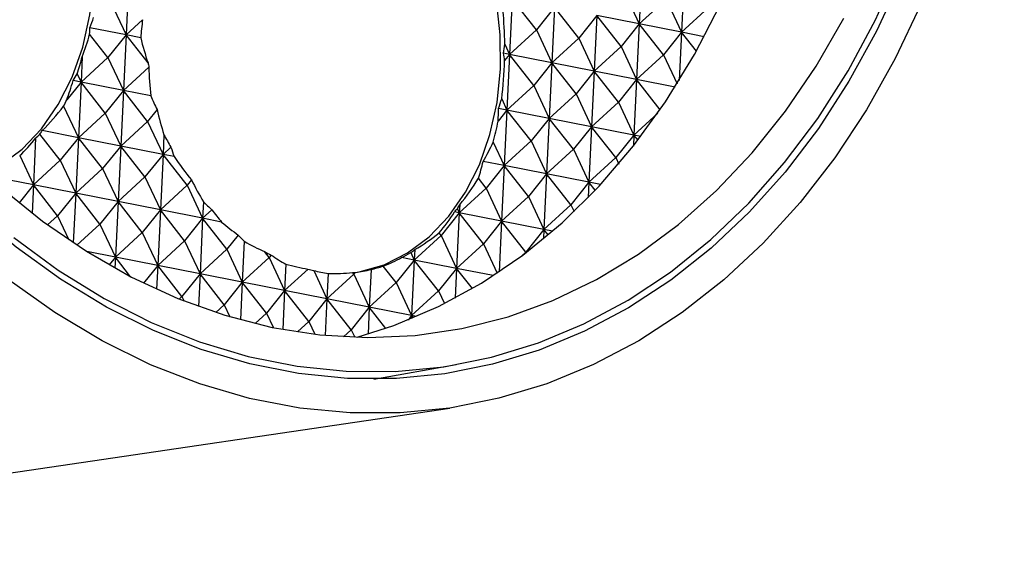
# Model space of a CAD drawing. Header units: millimetres. Extents: x 43 to 173, y 15 to 205.
# Tile 3 of 15: x 88 to 102, y 21 to 29. Entities that reach past the tile are written whole.
import ezdxf

# ---------------------------------------------------------------- set-up
doc = ezdxf.new("R2010")
doc.units = ezdxf.units.MM

msp = doc.modelspace()

# ---------------------------------------------------------------- linework, layer by layer
at = {"color": 7, "linetype": 'Continuous', "lineweight": 25}
for p, q in [((96.8276, 29.6597), (96.789, 28.8566)), ((89.4073, 29.5012), (89.3688, 28.6981)), ((97.4395, 29.539), (97.401, 28.7359)), ((96.5662, 29.3338), (96.789, 28.8566)), ((94.9532, 29.2185), (94.9147, 28.4154)), ((95.3038, 28.772), (94.9532, 29.2185)), ((96.789, 28.8566), (97.1781, 29.2131)), ((97.1781, 29.2131), (97.401, 28.7359)), ((89.1459, 29.1753), (89.3688, 28.6981)), ((95.5652, 29.0979), (95.3038, 28.772)), ((95.5652, 29.0979), (95.5267, 28.2948)), ((95.9157, 28.6513), (95.5652, 29.0979)), ((97.401, 28.7359), (97.79, 29.0925)), ((89.3688, 28.6981), (89.6087, 28.9179)), ((96.1771, 28.9772), (95.9157, 28.6513)), ((96.1771, 28.9772), (96.1386, 28.1741)), ((96.5276, 28.5307), (96.1771, 28.9772)), ((96.789, 28.8566), (96.1771, 28.9772)), ((89.3688, 28.6981), (88.8476, 28.8008)), ((94.9147, 28.4154), (95.3038, 28.772)), ((95.3038, 28.772), (95.5267, 28.2948)), ((96.789, 28.8566), (96.5276, 28.5307)), ((96.789, 28.8566), (96.7505, 28.0535)), ((97.1396, 28.41), (96.789, 28.8566)), ((97.401, 28.7359), (96.789, 28.8566)), ((89.1074, 28.3722), (88.8432, 28.7087)), ((89.3688, 28.6981), (89.1074, 28.3722)), ((89.3688, 28.6981), (89.3303, 27.895)), ((89.687, 28.2927), (89.3688, 28.6981)), ((89.5809, 28.6563), (89.3688, 28.6981)), ((95.5267, 28.2948), (95.9157, 28.6513)), ((95.9157, 28.6513), (96.1386, 28.1741)), ((97.401, 28.7359), (97.1396, 28.41)), ((97.401, 28.7359), (97.3676, 28.0402)), ((97.6151, 28.4632), (97.401, 28.7359)), ((97.7278, 28.6715), (97.401, 28.7359)), ((94.8448, 28.5652), (94.9147, 28.4154)), ((96.1386, 28.1741), (96.5276, 28.5307)), ((96.5276, 28.5307), (96.7505, 28.0535)), ((88.7359, 28.3821), (88.7183, 28.0156)), ((88.7183, 28.0156), (89.1074, 28.3722)), ((89.1074, 28.3722), (89.3303, 27.895)), ((94.9147, 28.4154), (94.8256, 28.433)), ((94.9147, 28.4154), (94.8429, 28.3258)), ((94.9147, 28.4154), (94.8762, 27.6123)), ((95.2653, 27.9689), (94.9147, 28.4154)), ((95.5267, 28.2948), (94.9147, 28.4154)), ((96.7505, 28.0535), (97.1396, 28.41)), ((97.1396, 28.41), (97.3361, 27.9893)), ((89.3303, 27.895), (89.6998, 28.2337)), ((95.5267, 28.2948), (95.2653, 27.9689)), ((95.5267, 28.2948), (95.4881, 27.4917)), ((95.8772, 27.8482), (95.5267, 28.2948)), ((96.1386, 28.1741), (95.5267, 28.2948)), ((88.6618, 28.1367), (88.7183, 28.0156)), ((96.1386, 28.1741), (95.8772, 27.8482)), ((96.1386, 28.1741), (96.1001, 27.371)), ((96.4891, 27.7276), (96.1386, 28.1741)), ((96.7505, 28.0535), (96.1386, 28.1741)), ((96.7505, 28.0535), (96.4891, 27.7276)), ((96.7505, 28.0535), (96.712, 27.2504)), ((97.0928, 27.6175), (96.7505, 28.0535)), ((97.3074, 27.9437), (96.7505, 28.0535)), ((88.7183, 28.0156), (88.5112, 27.7574)), ((88.7183, 28.0156), (88.6037, 28.0382)), ((88.7183, 28.0156), (88.6798, 27.2125)), ((89.0689, 27.5691), (88.7183, 28.0156)), ((89.3303, 27.895), (88.7183, 28.0156)), ((94.8762, 27.6123), (95.2653, 27.9689)), ((95.2653, 27.9689), (95.4881, 27.4917)), ((89.3303, 27.895), (89.0689, 27.5691)), ((89.3303, 27.895), (89.2918, 27.0919)), ((89.6808, 27.4484), (89.3303, 27.895)), ((89.7263, 27.8169), (89.3303, 27.895)), ((94.8001, 27.7752), (94.8762, 27.6123)), ((95.4881, 27.4917), (95.8772, 27.8482)), ((95.8772, 27.8482), (96.1001, 27.371)), ((88.4675, 27.667), (88.6798, 27.2125)), ((89.8178, 27.6192), (89.6808, 27.4484)), ((94.8762, 27.6123), (94.7546, 27.6363)), ((96.1001, 27.371), (96.4891, 27.7276)), ((96.4891, 27.7276), (96.712, 27.2504)), ((88.6798, 27.2125), (89.0689, 27.5691)), ((89.0689, 27.5691), (89.2918, 27.0919)), ((94.8762, 27.6123), (94.7484, 27.453)), ((94.8762, 27.6123), (94.8377, 26.8092)), ((95.2267, 27.1658), (94.8762, 27.6123)), ((95.4881, 27.4917), (94.8762, 27.6123)), ((95.4881, 27.4917), (95.2267, 27.1658)), ((95.4881, 27.4917), (95.4496, 26.6886)), ((95.8387, 27.0451), (95.4881, 27.4917)), ((96.1001, 27.371), (95.4881, 27.4917)), ((96.712, 27.2504), (97.0588, 27.5683)), ((89.2918, 27.0919), (89.6808, 27.4484)), ((89.6808, 27.4484), (89.9037, 26.9713)), ((96.1001, 27.371), (95.8387, 27.0451)), ((96.1001, 27.371), (96.0616, 26.568)), ((96.4506, 26.9245), (96.1001, 27.371)), ((96.712, 27.2504), (96.1001, 27.371)), ((88.0619, 27.2076), (88.0294, 26.5301)), ((88.4184, 26.8866), (88.1222, 27.264)), ((88.6798, 27.2125), (88.1576, 27.3155)), ((88.6798, 27.2125), (88.4184, 26.8866)), ((88.6798, 27.2125), (88.6413, 26.4095)), ((89.0303, 26.766), (88.6798, 27.2125)), ((89.2918, 27.0919), (88.6798, 27.2125)), ((89.9173, 27.2556), (89.9037, 26.9713)), ((96.712, 27.2504), (96.4506, 26.9245)), ((96.712, 27.2504), (96.7043, 27.0892)), ((96.7712, 27.175), (96.712, 27.2504)), ((96.8135, 27.2304), (96.712, 27.2504)), ((89.2918, 27.0919), (89.0303, 26.766)), ((89.2918, 27.0919), (89.2532, 26.2888)), ((89.6423, 26.6454), (89.2918, 27.0919)), ((89.9037, 26.9713), (89.2918, 27.0919)), ((89.9037, 26.9713), (90.018, 27.076)), ((94.679, 27.1489), (94.8377, 26.8092)), ((94.8377, 26.8092), (95.2267, 27.1658)), ((95.2267, 27.1658), (95.4496, 26.6886)), ((87.8319, 26.9529), (88.0294, 26.5301)), ((89.9037, 26.9713), (89.6423, 26.6454)), ((89.9037, 26.9713), (89.8652, 26.1682)), ((90.2542, 26.5247), (89.9037, 26.9713)), ((90.0641, 26.9396), (89.9037, 26.9713)), ((95.4496, 26.6886), (95.8387, 27.0451)), ((95.8387, 27.0451), (96.0616, 26.568)), ((96.0616, 26.568), (96.4506, 26.9245)), ((96.4506, 26.9245), (96.4939, 26.8318)), ((88.0294, 26.5301), (88.4184, 26.8866)), ((88.4184, 26.8866), (88.6413, 26.4095)), ((88.6413, 26.4095), (89.0303, 26.766)), ((89.0303, 26.766), (89.2532, 26.2888)), ((94.8377, 26.8092), (94.5322, 26.8695)), ((94.8377, 26.8092), (94.5763, 26.4833)), ((94.8377, 26.8092), (94.7992, 26.0061)), ((95.1882, 26.3627), (94.8377, 26.8092)), ((95.4496, 26.6886), (94.8377, 26.8092)), ((88.0294, 26.5301), (87.4174, 26.6507)), ((89.2532, 26.2888), (89.6423, 26.6454)), ((89.6423, 26.6454), (89.8652, 26.1682)), ((94.5763, 26.4833), (94.4637, 26.6267)), ((95.4496, 26.6886), (95.1882, 26.3627)), ((95.4496, 26.6886), (95.4111, 25.8855)), ((95.8001, 26.242), (95.4496, 26.6886)), ((96.0616, 26.568), (95.4496, 26.6886)), ((88.0294, 26.5301), (87.8221, 26.2716)), ((88.0294, 26.5301), (88.0098, 26.122)), ((88.3799, 26.0835), (88.0294, 26.5301)), ((88.6413, 26.4095), (88.0294, 26.5301)), ((89.8652, 26.1682), (90.2542, 26.5247)), ((90.3157, 26.6014), (90.2542, 26.5247)), ((90.2542, 26.5247), (90.4771, 26.0475)), ((94.1872, 26.1268), (94.5763, 26.4833)), ((94.5763, 26.4833), (94.7992, 26.0061)), ((96.0616, 26.568), (95.8001, 26.242)), ((96.0616, 26.568), (96.0509, 26.346)), ((96.1529, 26.4516), (96.0616, 26.568)), ((96.2307, 26.5346), (96.0616, 26.568)), ((88.6413, 26.4095), (88.3799, 26.0835)), ((88.6413, 26.4095), (88.6069, 25.6924)), ((88.9918, 25.9629), (88.6413, 26.4095)), ((89.2532, 26.2888), (88.6413, 26.4095)), ((94.7992, 26.0061), (95.1882, 26.3627)), ((95.1882, 26.3627), (95.4111, 25.8855)), ((89.2532, 26.2888), (88.9918, 25.9629)), ((89.2532, 26.2888), (89.2147, 25.4857)), ((89.6038, 25.8423), (89.2532, 26.2888)), ((89.8652, 26.1682), (89.2532, 26.2888)), ((90.4885, 26.2841), (90.4771, 26.0475)), ((94.1928, 26.2432), (94.1872, 26.1268)), ((95.4111, 25.8855), (95.8001, 26.242)), ((95.8001, 26.242), (95.846, 26.144)), ((88.2357, 25.9514), (88.3799, 26.0835)), ((88.3799, 26.0835), (88.5425, 25.7355)), ((89.8652, 26.1682), (89.6038, 25.8423)), ((89.8652, 26.1682), (89.8267, 25.3651)), ((90.2157, 25.7216), (89.8652, 26.1682)), ((90.4771, 26.0475), (89.8652, 26.1682)), ((90.4771, 26.0475), (90.6106, 26.1699)), ((94.1872, 26.1268), (93.9258, 25.8009)), ((94.1872, 26.1268), (94.1174, 26.1406)), ((94.1872, 26.1268), (94.1487, 25.3237)), ((94.1594, 26.1864), (94.1872, 26.1268)), ((94.5378, 25.6802), (94.1872, 26.1268)), ((94.7992, 26.0061), (94.1872, 26.1268)), ((88.6592, 25.658), (88.9918, 25.9629)), ((88.9918, 25.9629), (89.2147, 25.4857)), ((90.4771, 26.0475), (90.2157, 25.7216)), ((90.4771, 26.0475), (90.4386, 25.2444)), ((90.8276, 25.601), (90.4771, 26.0475)), ((90.7516, 25.9934), (90.4771, 26.0475)), ((94.7992, 26.0061), (94.5378, 25.6802)), ((94.7992, 26.0061), (94.7641, 25.275)), ((95.1497, 25.5596), (94.7992, 26.0061)), ((95.4111, 25.8855), (94.7992, 26.0061)), ((89.2147, 25.4857), (89.6038, 25.8423)), ((89.6038, 25.8423), (89.8267, 25.3651)), ((90.9914, 25.8051), (90.8276, 25.601)), ((93.5368, 25.4443), (93.9258, 25.8009)), ((93.9258, 25.8009), (93.8969, 25.8377)), ((93.9258, 25.8009), (94.1487, 25.3237)), ((95.4111, 25.8855), (95.1497, 25.5596)), ((95.4111, 25.8855), (95.4047, 25.7521)), ((95.4718, 25.8081), (95.4111, 25.8855)), ((95.5341, 25.8613), (95.4111, 25.8855)), ((89.8267, 25.3651), (90.2157, 25.7216)), ((90.2157, 25.7216), (90.4386, 25.2444)), ((91.0789, 25.7145), (91.0505, 25.1238)), ((94.1487, 25.3237), (94.5378, 25.6802)), ((94.5378, 25.6802), (94.7358, 25.2562)), ((89.2147, 25.4857), (88.8008, 25.5673)), ((89.2147, 25.4857), (89.1246, 25.3733)), ((89.2147, 25.4857), (89.2071, 25.3267)), ((89.4362, 25.2035), (89.2147, 25.4857)), ((89.8267, 25.3651), (89.2147, 25.4857)), ((90.4386, 25.2444), (90.8276, 25.601)), ((90.8276, 25.601), (91.0505, 25.1238)), ((91.0505, 25.1238), (91.4396, 25.4803)), ((91.4396, 25.4803), (91.3726, 25.5656)), ((91.4684, 25.5163), (91.4396, 25.4803)), ((91.4396, 25.4803), (91.6625, 25.0032)), ((93.5368, 25.4443), (93.3528, 25.4806)), ((93.4869, 25.5512), (93.5368, 25.4443)), ((93.544, 25.5956), (93.5368, 25.4443)), ((95.0909, 25.5058), (95.1497, 25.5596)), ((95.1497, 25.5596), (95.153, 25.5525)), ((89.8267, 25.3651), (89.6221, 25.11)), ((89.8267, 25.3651), (89.8102, 25.021)), ((90.1772, 24.9185), (89.8267, 25.3651)), ((90.4386, 25.2444), (89.8267, 25.3651)), ((91.6808, 25.3846), (91.6625, 25.0032)), ((93.2754, 25.1184), (93.0885, 25.3565)), ((93.5368, 25.4443), (93.2754, 25.1184)), ((93.5368, 25.4443), (93.4983, 24.6412)), ((93.8873, 24.9978), (93.5368, 25.4443)), ((94.1487, 25.3237), (93.5368, 25.4443)), ((90.4386, 25.2444), (90.1772, 24.9185)), ((90.4386, 25.2444), (90.416, 24.7724)), ((90.7891, 24.7979), (90.4386, 25.2444)), ((91.0505, 25.1238), (90.4386, 25.2444)), ((91.6625, 25.0032), (92, 25.3125)), ((92.0821, 25.2942), (92.2744, 24.8825)), ((92.292, 25.25), (92.2744, 24.8825)), ((92.2744, 24.8825), (92.6634, 25.2391)), ((92.6634, 25.2391), (92.6457, 25.2617)), ((92.6843, 25.2651), (92.6634, 25.2391)), ((92.6634, 25.2391), (92.8863, 24.7619)), ((92.9125, 25.3083), (92.8863, 24.7619)), ((94.1487, 25.3237), (93.8873, 24.9978)), ((94.1487, 25.3237), (94.1281, 24.8944)), ((94.3769, 25.033), (94.1487, 25.3237)), ((94.6792, 25.2191), (94.1487, 25.3237)), ((91.0505, 25.1238), (90.7891, 24.7979)), ((91.0505, 25.1238), (91.0244, 24.5791)), ((91.4011, 24.6773), (91.0505, 25.1238)), ((91.6625, 25.0032), (91.0505, 25.1238)), ((92.8863, 24.7619), (93.2754, 25.1184)), ((93.2754, 25.1184), (93.4983, 24.6412)), ((90.1356, 24.8804), (90.1772, 24.9185)), ((90.1772, 24.9185), (90.2087, 24.8511)), ((91.6625, 25.0032), (91.4011, 24.6773)), ((91.6625, 25.0032), (91.6355, 24.4401)), ((92.013, 24.5566), (91.6625, 25.0032)), ((92.2744, 24.8825), (91.6625, 25.0032)), ((93.4983, 24.6412), (93.8873, 24.9978)), ((93.8873, 24.9978), (93.973, 24.8142)), ((90.667, 24.6859), (90.7891, 24.7979)), ((90.7891, 24.7979), (90.871, 24.6226)), ((92.2744, 24.8825), (92.013, 24.5566)), ((92.2744, 24.8825), (92.2491, 24.355)), ((92.6249, 24.436), (92.2744, 24.8825)), ((92.8863, 24.7619), (92.2744, 24.8825)), ((91.2349, 24.525), (91.4011, 24.6773)), ((91.4011, 24.6773), (91.4996, 24.4663)), ((92.8863, 24.7619), (92.6249, 24.436)), ((92.8863, 24.7619), (92.8677, 24.3727)), ((93.126, 24.4565), (92.8863, 24.7619)), ((93.4983, 24.6412), (92.8863, 24.7619)), ((93.4983, 24.6412), (93.4463, 24.5764)), ((93.4983, 24.6412), (93.4961, 24.5967)), ((93.5241, 24.6083), (93.4983, 24.6412)), ((93.5691, 24.6273), (93.4983, 24.6412)), ((91.8471, 24.4046), (92.013, 24.5566)), ((92.013, 24.5566), (92.0998, 24.3707)), ((92.5149, 24.3351), (92.6249, 24.436)), ((92.6249, 24.436), (92.6753, 24.3281)), ((92.9497, 23.7232), (94.1434, 23.9319)), ((78.8804, 21.0607), (94.0505, 23.305))]:
    msp.add_line(p, q, dxfattribs=at)
at = {"color": 7, "linetype": 'Continuous', "lineweight": 25, "flags": 128}
for points in [[(94.0505, 23.305), (93.3324, 23.2345), (92.6079, 23.2343), (91.8808, 23.3044), (91.1548, 23.4445), (90.434, 23.6537), (89.7221, 23.9311), (89.023, 24.275), (88.3403, 24.6837), (87.6778, 25.1549), (87.0389, 25.6862), (86.427, 26.2748), (85.8456, 26.9174), (85.2975, 27.6107), (84.7858, 28.351), (84.3132, 29.1342), (83.8821, 29.9563), (83.495, 30.8129), (83.1539, 31.6993), (82.8605, 32.6108), (82.6165, 33.5427), (82.4232, 34.4898), (82.2816, 35.4473), (82.1924, 36.4098)], [(102.0302, 36.4148), (102.0665, 35.4522), (102.0497, 34.4948), (101.9798, 33.5476), (101.8573, 32.6156), (101.6828, 31.7039), (101.4572, 30.8174), (101.1817, 29.9607), (100.8579, 29.1384), (100.4874, 28.3549), (100.0722, 27.6144), (99.6145, 26.9209), (99.1168, 26.278), (98.5817, 25.6891), (98.0121, 25.1575), (97.411, 24.686), (96.7816, 24.2769), (96.1274, 23.9327), (95.4516, 23.655), (94.7581, 23.4454), (94.0505, 23.305)], [(92.7099, 24.327), (93.2415, 24.4977), (93.886, 24.7713), (94.5084, 25.1116), (95.1052, 25.5164), (95.6728, 25.9835), (96.2079, 26.51), (96.7073, 27.093), (97.1681, 27.7289), (97.5876, 28.414), (97.9634, 29.1444), (98.2932, 29.9157), (98.5752, 30.7234), (98.8075, 31.5628), (98.989, 32.4289), (99.1185, 33.3167), (99.1952, 34.2209), (99.2188, 35.1363), (99.189, 36.0574)], [(93.9773, 23.7996), (93.2782, 23.7314), (92.5727, 23.7324), (91.8648, 23.8027), (91.1581, 23.9418), (90.4567, 24.1491), (89.7643, 24.4233), (89.0848, 24.7631), (88.4217, 25.1664), (87.7788, 25.6312), (87.1596, 26.1548), (86.5674, 26.7345), (86.0055, 27.367), (85.477, 28.049), (84.9847, 28.7766), (84.5313, 29.5459), (84.1193, 30.3527), (83.7509, 31.1926), (83.4282, 32.061), (83.153, 32.9532), (82.9266, 33.8643), (82.7505, 34.7893), (82.6254, 35.7231)], [(101.6875, 35.6953), (101.6823, 34.7616), (101.6249, 33.8369), (101.5156, 32.9264), (101.3548, 32.0348), (101.1436, 31.1672), (100.8831, 30.3282), (100.5746, 29.5224), (100.2199, 28.7543), (99.8209, 28.028), (99.3799, 27.3475), (98.8991, 26.7165), (98.3812, 26.1384), (97.8292, 25.6165), (97.2458, 25.1535), (96.6345, 24.752), (95.9984, 24.4142), (95.3411, 24.142), (94.6662, 23.9367), (93.9773, 23.7996)], [(87.3363, 26.6941), (87.5514, 26.8111), (87.8653, 27.0465), (88.1468, 27.3418), (88.3901, 27.691), (88.5902, 28.087), (88.7432, 28.5217), (88.8458, 28.9862), (88.896, 29.4712), (88.8928, 29.9667), (88.8363, 30.4626), (88.7275, 30.9489), (88.5687, 31.4156), (88.3631, 31.8533), (88.115, 32.2531), (87.8293, 32.6067), (87.512, 32.907), (87.1693, 33.148), (86.8084, 33.3246), (86.4365, 33.4333)], [(92.7159, 25.2684), (92.7396, 25.2726), (93.0987, 25.3752), (93.4386, 25.5459), (93.7526, 25.7814), (94.034, 26.0767), (94.2773, 26.4259), (94.4775, 26.8219), (94.6305, 27.2565), (94.7331, 27.7211), (94.7833, 28.2061), (94.7801, 28.7015), (94.7236, 29.1975), (94.6148, 29.6838), (94.456, 30.1505), (94.2504, 30.5882), (94.0023, 30.9879), (93.7166, 31.3416), (93.3992, 31.6419), (93.0566, 31.8828), (92.6957, 32.0594), (92.3238, 32.1681)], [(87.7472, 25.7721), (88.3902, 25.2996), (89.054, 24.8892), (89.7349, 24.5432), (90.4291, 24.2636), (91.1326, 24.052), (91.8417, 23.9094), (92.5523, 23.8368), (93.2604, 23.8346), (93.962, 23.9026), (94.6534, 24.0406), (95.3305, 24.2478), (95.9896, 24.5231), (96.627, 24.8648), (97.2391, 25.2711), (97.8226, 25.7397), (98.3742, 26.268), (98.8907, 26.8531), (99.3693, 27.4915), (99.8073, 28.1799), (100.2023, 28.9143), (100.552, 29.6907)], [(87.5517, 26.5002), (88.1627, 26.0054), (88.7963, 25.5701), (89.4489, 25.197), (90.1167, 24.8881), (90.7959, 24.6452), (91.4827, 24.4697), (92.1731, 24.3626), (92.8631, 24.3246), (93.5488, 24.3557), (94.2263, 24.456), (94.8917, 24.6247), (95.5412, 24.8609), (96.171, 25.1633), (96.7775, 25.5301), (97.3573, 25.9593), (97.9071, 26.4483), (98.4237, 26.9944), (98.9041, 27.5945), (99.3456, 28.2451), (99.7457, 28.9424)]]:
    msp.add_lwpolyline(points, dxfattribs=at)
at = {"color": 7, "linetype": 'Continuous', "lineweight": 25}
for centre, major_axis, ratio, start_param, end_param in [((92.7833, 28.8159), (-0.2903, 3.4927), 0.584463, 4.5920821, 4.7311242), ((86.4219, 30.0109), (0.7806, 3.5193), 0.7420397, 4.5293611, 4.5734766), ((92.292, 28.7432), (0.7806, 3.5193), 0.7420397, 1.6849168, 1.7583049), ((86.1923, 29.9769), (-1.5419, 3.2379), 0.6685691, 4.0216795, 4.050729), ((85.7574, 29.9126), (-1.2942, 3.2709), 0.8987174, 3.9141491, 4.016591), ((92.0971, 28.7144), (-1.5419, 3.2379), 0.6685691, 1.2796729, 1.3869771), ((92.1593, 28.7236), (0.7806, 3.5193), 0.7420397, 4.7939364, 4.83108), ((86.8468, 30.0738), (-0.2903, 3.4927), 0.584463, 4.0767487, 4.1588718), ((92.233, 28.7345), (-1.5419, 3.2379), 0.6685691, 4.2835894, 4.3153043), ((92.8173, 28.821), (-1.2942, 3.2709), 0.8987174, 1.3818886, 1.3991251), ((92.4248, 28.7629), (0.7806, 3.5193), 0.7420397, 1.8828457, 2.0023589), ((92.7833, 28.8159), (-0.2903, 3.4927), 0.584463, 4.3616389, 4.5232236), ((86.5546, 30.0306), (0.7806, 3.5193), 0.7420397, 4.2828121, 4.3157466), ((86.0564, 29.9568), (-1.5419, 3.2379), 0.6685691, 3.700165, 3.80418), ((91.9612, 28.6943), (-1.5419, 3.2379), 0.6685691, 1.5237268, 1.5844881), ((92.292, 28.7432), (0.7806, 3.5193), 0.7420397, 4.5599324, 4.6006368), ((86.6874, 30.0502), (0.7806, 3.5193), 0.7420397, 4.0017543, 4.1437368), ((86.8468, 30.0738), (-0.2903, 3.4927), 0.584463, 3.9047389, 3.9397992), ((91.7212, 28.6588), (-0.2903, 3.4927), 0.584463, 1.8241223, 1.9351774), ((92.0971, 28.7144), (-1.5419, 3.2379), 0.6685691, 4.0238326, 4.0813003), ((92.7833, 28.8159), (-0.2903, 3.4927), 0.584463, 4.1669056, 4.2634668), ((86.714, 30.0541), (-0.2903, 3.4927), 0.584463, 3.5733253, 3.7127975), ((85.8933, 29.9327), (-1.2942, 3.2709), 0.8987174, 3.4680748, 3.4938502), ((85.9205, 29.9367), (-1.5419, 3.2379), 0.6685691, 3.4989387, 3.5231222), ((92.6814, 28.8009), (-1.2942, 3.2709), 0.8987174, 1.6904546, 1.7491112), ((92.5576, 28.7825), (0.7806, 3.5193), 0.7420397, 2.2328318, 2.2769147), ((92.4248, 28.7629), (0.7806, 3.5193), 0.7420397, 4.3158784, 4.4059035), ((91.8253, 28.6742), (-1.5419, 3.2379), 0.6685691, 1.7982826, 1.9186197), ((91.9612, 28.6943), (-1.5419, 3.2379), 0.6685691, 3.750026, 3.8372464), ((91.7301, 28.6601), (-1.2942, 3.2709), 0.8987174, 3.6006281, 3.7449375), ((91.854, 28.6784), (-0.2903, 3.4927), 0.584463, 2.1582538, 2.2764972), ((92.5455, 28.7807), (-1.2942, 3.2709), 0.8987174, 2.0317745, 2.0803429), ((92.6506, 28.7963), (-0.2903, 3.4927), 0.584463, 3.8212535, 3.8453508), ((92.6903, 28.8022), (0.7806, 3.5193), 0.7420397, 2.5640635, 2.6406797), ((91.8253, 28.6742), (-1.5419, 3.2379), 0.6685691, 3.4164841, 3.5626905), ((92.5576, 28.7825), (0.7806, 3.5193), 0.7420397, 4.0413226, 4.0602514), ((91.6894, 28.6541), (-1.5419, 3.2379), 0.6685691, 2.1620476, 2.256927), ((91.9867, 28.6981), (-0.2903, 3.4927), 0.584463, 2.4965612, 2.5443871), ((91.866, 28.6802), (-1.2942, 3.2709), 0.8987174, 3.2765785, 3.4113956), ((92.4096, 28.7606), (-1.2942, 3.2709), 0.8987174, 2.2996644, 2.3981112), ((91.6894, 28.6541), (-1.5419, 3.2379), 0.6685691, 2.4031997, 2.4394355), ((92.1195, 28.7177), (-0.2903, 3.4927), 0.584463, 2.6790697, 2.7859059), ((91.6894, 28.6541), (-1.5419, 3.2379), 0.6685691, 3.0770674, 3.1989255), ((92.6903, 28.8022), (0.7806, 3.5193), 0.7420397, 3.6775576, 3.7286058), ((92.5178, 28.7766), (-0.2903, 3.4927), 0.584463, 3.4896079, 3.5213012), ((92.2737, 28.7405), (-1.2942, 3.2709), 0.8987174, 2.5411832, 2.6415319), ((92.0019, 28.7003), (-1.2942, 3.2709), 0.8987174, 3.0143231, 3.0719789), ((92.8231, 28.8218), (0.7806, 3.5193), 0.7420397, 3.1252525, 3.1567097), ((92.2523, 28.7374), (-0.2903, 3.4927), 0.584463, 2.9177118, 3.0196155), ((92.1378, 28.7204), (-1.2942, 3.2709), 0.8987174, 2.7748927, 2.8856575), ((91.6894, 28.6541), (-1.5419, 3.2379), 0.6685691, 2.890746, 2.9063741), ((92.385, 28.757), (-0.2903, 3.4927), 0.584463, 3.1460083, 3.2590458)]:
    msp.add_ellipse(centre, major_axis=major_axis, ratio=ratio, start_param=start_param, end_param=end_param, dxfattribs=at)

doc.saveas('drawing.dxf')
